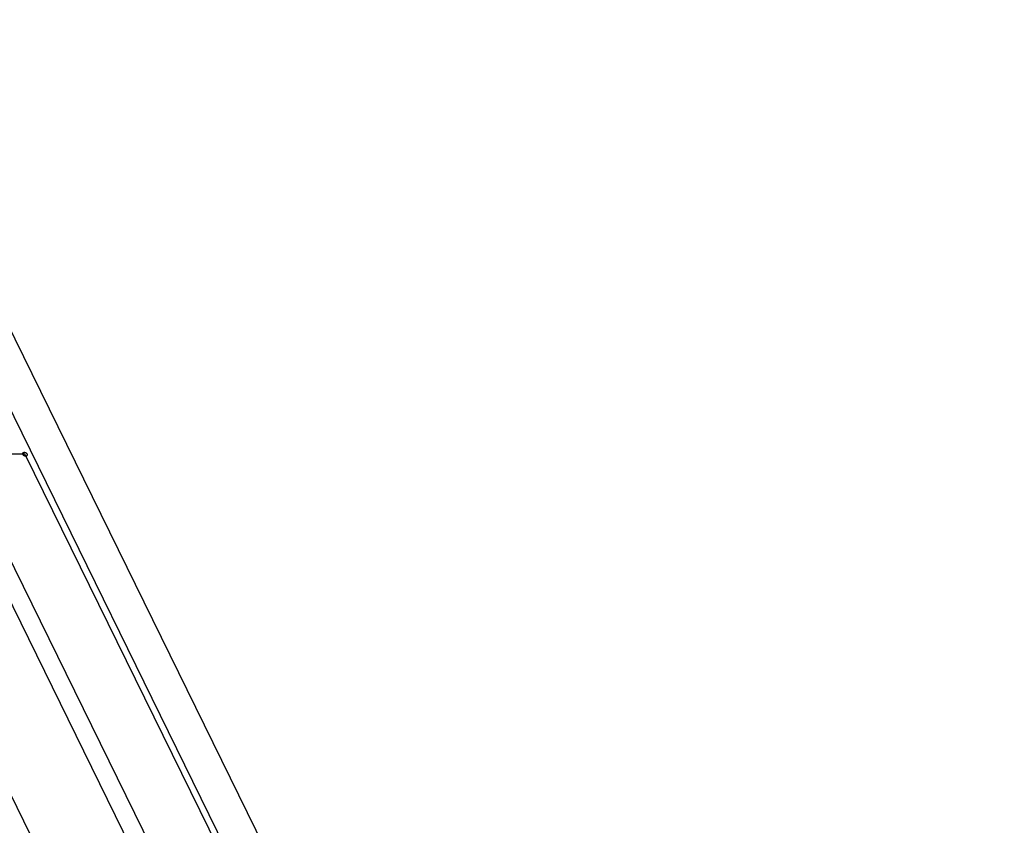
# Model space of a CAD drawing. Header units: millimetres. Extents: x -78 to 141, y 20 to 129.
# Tile 114 of 114: x 112 to 141, y 101 to 125. Entities that reach past the tile are written whole.
import ezdxf

# ---------------------------------------------------------------- set-up
doc = ezdxf.new("R2010")
doc.units = ezdxf.units.MM
doc.header["$LTSCALE"] = 16.335
doc.layers.get('0').update_dxf_attribs({"linetype": 'CONTINUOUS'})
doc.layers.add('02___PRT_ALL_AXES', color=7, linetype='CONTINUOUS')

msp = doc.modelspace()

# ---------------------------------------------------------------- linework, layer by layer
at = {"color": 7, "linetype": 'Continuous'}
for p, q in [((106.265, 123.993), (141.006, 53.198)), ((111.782, 112.305), (108.223, 112.305)), ((111.782, 112.305), (134.282, 66.455)), ((110.291, 111.224), (132.791, 65.374)), ((132.865, 63.984), (110.365, 109.834)), ((131.758, 60.403), (109.258, 106.253))]:
    msp.add_line(p, q, dxfattribs=at)
for points in [[(111.855, 112.305), (111.855, 112.305), (111.852, 112.309), (111.851, 112.312), (111.85, 112.313), (111.849, 112.315), (111.848, 112.316), (111.846, 112.317), (111.845, 112.319), (111.843, 112.321), (111.841, 112.323), (111.84, 112.324), (111.839, 112.325), (111.837, 112.326), (111.835, 112.328), (111.833, 112.33), (111.831, 112.331), (111.83, 112.332), (111.828, 112.333), (111.826, 112.335), (111.823, 112.336), (111.82, 112.338), (111.818, 112.339), (111.817, 112.34), (111.815, 112.341), (111.813, 112.342), (111.81, 112.343), (111.807, 112.344), (111.804, 112.345), (111.803, 112.346), (111.801, 112.346), (111.798, 112.347), (111.795, 112.348), (111.792, 112.349), (111.79, 112.35), (111.788, 112.35), (111.786, 112.351), (111.784, 112.351), (111.781, 112.352), (111.777, 112.352), (111.775, 112.353), (111.773, 112.353), (111.771, 112.353), (111.769, 112.354), (111.766, 112.354), (111.763, 112.354), (111.76, 112.354), (111.758, 112.354), (111.757, 112.354), (111.754, 112.354), (111.751, 112.354), (111.749, 112.354), (111.746, 112.353), (111.745, 112.353), (111.743, 112.353), (111.741, 112.352), (111.739, 112.352), (111.736, 112.351), (111.734, 112.351), (111.732, 112.351), (111.731, 112.35), (111.729, 112.349), (111.727, 112.348), (111.725, 112.347), (111.723, 112.347), (111.722, 112.346), (111.721, 112.345), (111.72, 112.344), (111.718, 112.343), (111.716, 112.342), (111.715, 112.341), (111.714, 112.34), (111.713, 112.339), (111.712, 112.338), (111.711, 112.336), (111.71, 112.335), (111.709, 112.333), (111.708, 112.333), (111.708, 112.331), (111.708, 112.33), (111.707, 112.328), (111.707, 112.326), (111.706, 112.325), (111.706, 112.324), (111.706, 112.323), (111.706, 112.321), (111.706, 112.319), (111.706, 112.318), (111.706, 112.316), (111.706, 112.315), (111.707, 112.314), (111.707, 112.312), (111.708, 112.31), (111.71, 112.305), (111.71, 112.305)], [(111.71, 112.305), (111.71, 112.305), (111.712, 112.301), (111.714, 112.298), (111.715, 112.297), (111.716, 112.296), (111.717, 112.295), (111.718, 112.293), (111.72, 112.291), (111.722, 112.289), (111.723, 112.288), (111.724, 112.286), (111.726, 112.285), (111.727, 112.284), (111.73, 112.282), (111.732, 112.28), (111.734, 112.279), (111.735, 112.278), (111.737, 112.277), (111.739, 112.276), (111.742, 112.274), (111.744, 112.273), (111.746, 112.271), (111.748, 112.27), (111.75, 112.27), (111.752, 112.269), (111.755, 112.267), (111.758, 112.266), (111.76, 112.265), (111.762, 112.264), (111.764, 112.264), (111.766, 112.263), (111.769, 112.262), (111.772, 112.261), (111.775, 112.26), (111.777, 112.26), (111.778, 112.26), (111.781, 112.259), (111.784, 112.259), (111.787, 112.258), (111.79, 112.257), (111.792, 112.257), (111.793, 112.257), (111.796, 112.257), (111.799, 112.257), (111.802, 112.256), (111.805, 112.256), (111.806, 112.256), (111.808, 112.256), (111.81, 112.256), (111.813, 112.257), (111.816, 112.257), (111.818, 112.257), (111.82, 112.257), (111.822, 112.257), (111.824, 112.258), (111.826, 112.258), (111.829, 112.259), (111.831, 112.26), (111.832, 112.26), (111.834, 112.26), (111.835, 112.261), (111.837, 112.262), (111.84, 112.263), (111.841, 112.264), (111.843, 112.264), (111.844, 112.265), (111.845, 112.266), (111.847, 112.267), (111.848, 112.269), (111.85, 112.27), (111.851, 112.27), (111.851, 112.271), (111.852, 112.273), (111.853, 112.274), (111.855, 112.276), (111.855, 112.277), (111.856, 112.278), (111.856, 112.279), (111.857, 112.28), (111.857, 112.282), (111.858, 112.284), (111.858, 112.285), (111.859, 112.286), (111.859, 112.287), (111.859, 112.289), (111.858, 112.291), (111.858, 112.293), (111.858, 112.294), (111.858, 112.296), (111.858, 112.297), (111.857, 112.298), (111.856, 112.301), (111.855, 112.305), (111.855, 112.305)]]:
    msp.add_open_spline(points, degree=3, knots=[0, 0, 0, 0, 0.00178862, 0.00268292, 0.00313008, 0.00357723, 0.00407486, 0.0045725, 0.00556776, 0.00656303, 0.00706066, 0.0075583, 0.00810164, 0.00864499, 0.00973169, 0.01081838, 0.01136173, 0.01190508, 0.01249491, 0.01308474, 0.0142644, 0.01544405, 0.01603388, 0.01662371, 0.01722604, 0.01782837, 0.01903302, 0.02023767, 0.02084, 0.02144232, 0.02205221, 0.0226621, 0.02388189, 0.02510167, 0.02571156, 0.02632145, 0.02692335, 0.02752524, 0.02872902, 0.0299328, 0.03053469, 0.03113658, 0.03172556, 0.03231453, 0.03349248, 0.03467043, 0.03525941, 0.03584838, 0.03639056, 0.03693274, 0.03801709, 0.03910144, 0.03964362, 0.0401858, 0.04068205, 0.0411783, 0.0421708, 0.04316329, 0.04365954, 0.04415579, 0.04460152, 0.04504725, 0.04593871, 0.04683018, 0.04727591, 0.04772164, 0.04812629, 0.04853094, 0.04934024, 0.05014954, 0.05055419, 0.05095884, 0.05132092, 0.05168301, 0.05240718, 0.05313135, 0.05349343, 0.05385552, 0.05420471, 0.0545539, 0.05525228, 0.05595067, 0.05629986, 0.05664905, 0.05701186, 0.05737466, 0.05810028, 0.0588259, 0.0591887, 0.05955151, 0.0599574, 0.0603633, 0.06117508, 0.06279865, 0.06279865, 0.06279865, 0.06279865], dxfattribs=at)
at = {"layer": '02___PRT_ALL_AXES', "color": 7, "linetype": 'Continuous'}
for p, q in [((106.723, 125.476), (141.464, 54.681)), ((106.265, 123.993), (141.006, 53.198))]:
    msp.add_line(p, q, dxfattribs=at)

doc.saveas('drawing.dxf')
